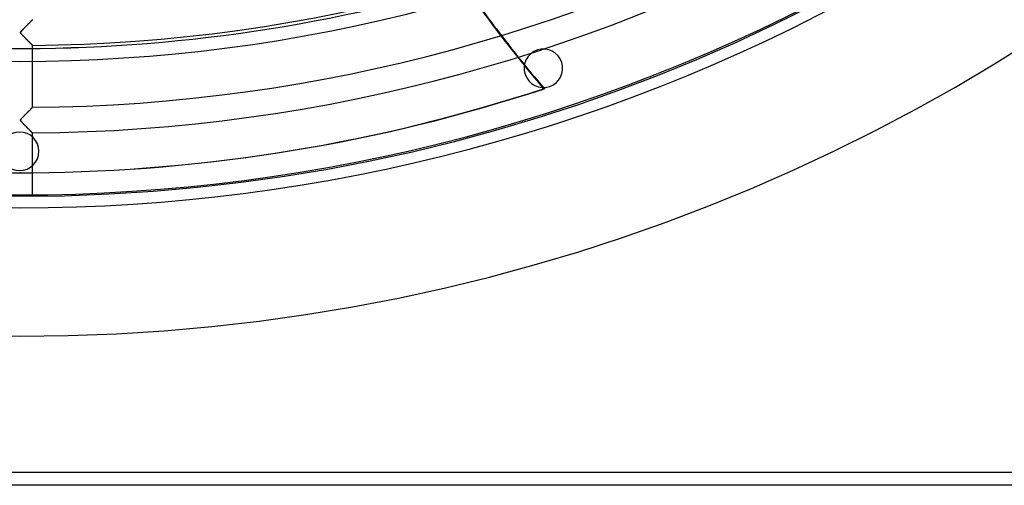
# Model space of a CAD drawing. Header units: millimetres. Extents: x -790 to 790, y -790 to 790.
# Tile 33 of 62: x 0 to 383, y -790 to -609. Entities that reach past the tile are written whole.
import ezdxf

# ---------------------------------------------------------------- set-up
doc = ezdxf.new("R2010")
doc.units = ezdxf.units.MM
doc.layers.add('HIDDEN', color=7, linetype='Continuous')
doc.layers.add('THICK', color=7, linetype='Continuous')

msp = doc.modelspace()

# ---------------------------------------------------------------- linework, layer by layer
at = {"layer": 'HIDDEN'}
for p, q in [((4.26, -609.53), (4.15, -609.65)), ((4.37, -609.43), (4.26, -609.53)), ((4.47, -609.32), (4.37, -609.43)), ((4.57, -609.23), (4.47, -609.32)), ((4.65, -609.14), (4.57, -609.23)), ((4.73, -609.06), (4.65, -609.14)), ((4.8, -608.99), (4.73, -609.06)), ((4.86, -608.93), (4.8, -608.99)), ((4.91, -608.88), (4.86, -608.93)), ((4.95, -608.84), (4.91, -608.88)), ((4.98, -608.81), (4.95, -608.84)), ((4.99, -608.8), (4.98, -608.81)), ((5, -608.79), (4.99, -608.8)), ((0.5, -613.41), (0.44, -613.5)), ((0.59, -613.31), (0.5, -613.41)), ((0.68, -613.2), (0.59, -613.31)), ((0.79, -613.08), (0.68, -613.2)), ((0.91, -612.95), (0.79, -613.08)), ((1.04, -612.81), (0.91, -612.95)), ((1.19, -612.66), (1.04, -612.81)), ((1.34, -612.5), (1.19, -612.66)), ((1.5, -612.33), (1.34, -612.5)), ((1.66, -612.16), (1.5, -612.33)), ((1.83, -612), (1.66, -612.16)), ((1.99, -611.83), (1.83, -612)), ((2.15, -611.67), (1.99, -611.83)), ((2.31, -611.51), (2.15, -611.67)), ((2.46, -611.35), (2.31, -611.51)), ((2.62, -611.19), (2.46, -611.35)), ((2.77, -611.04), (2.62, -611.19)), ((2.93, -610.88), (2.77, -611.04)), ((3.08, -610.73), (2.93, -610.88)), ((3.22, -610.59), (3.08, -610.73)), ((3.36, -610.44), (3.22, -610.59)), ((3.51, -610.3), (3.36, -610.44)), ((3.64, -610.16), (3.51, -610.3)), ((3.78, -610.03), (3.64, -610.16)), ((3.9, -609.9), (3.78, -610.03)), ((4.03, -609.77), (3.9, -609.9)), ((4.15, -609.65), (4.03, -609.77)), ((0.34, -613.67), (0.32, -613.74)), ((0.32, -613.74), (0.32, -613.8)), ((0.32, -613.8), (0.32, -613.87)), ((0.32, -613.87), (0.35, -613.94)), ((0.38, -613.59), (0.34, -613.67)), ((0.35, -613.94), (0.38, -614.02)), ((0.44, -613.5), (0.38, -613.59)), ((0.38, -614.02), (0.44, -614.11)), ((0.44, -614.11), (0.54, -614.24)), ((0.54, -614.24), (0.68, -614.4)), ((0.68, -614.4), (0.86, -614.6)), ((0.86, -614.6), (1.07, -614.82)), ((1.07, -614.82), (1.31, -615.06)), ((1.31, -615.06), (1.57, -615.33)), ((1.57, -615.33), (1.84, -615.61)), ((1.84, -615.61), (2.11, -615.88)), ((2.11, -615.88), (2.37, -616.14)), ((2.37, -616.14), (2.62, -616.4)), ((2.62, -616.4), (2.87, -616.64)), ((2.87, -616.64), (3.1, -616.88)), ((3.1, -616.88), (3.33, -617.11)), ((3.33, -617.11), (3.55, -617.32)), ((3.55, -617.32), (3.75, -617.52)), ((3.75, -617.52), (3.94, -617.71)), ((3.94, -617.71), (4.11, -617.89)), ((4.11, -617.89), (4.27, -618.05)), ((4.27, -618.05), (4.42, -618.19)), ((4.42, -618.19), (4.55, -618.32)), ((4.55, -618.32), (4.66, -618.44)), ((4.66, -618.44), (4.76, -618.53)), ((4.76, -618.53), (4.85, -618.62)), ((4.85, -618.62), (4.91, -618.68)), ((4.91, -618.68), (4.96, -618.73)), ((4.96, -618.73), (4.99, -618.76)), ((4.99, -618.76), (5, -618.77)), ((201.63, -620.56), (201.63, -620.56)), ((206.27, -634.83), (206.27, -634.83)), ((3.77, -644.13), (3.6, -644.3)), ((3.93, -643.97), (3.77, -644.13)), ((4.09, -643.81), (3.93, -643.97)), ((4.23, -643.66), (4.09, -643.81)), ((4.37, -643.53), (4.23, -643.66)), ((4.49, -643.4), (4.37, -643.53)), ((4.61, -643.29), (4.49, -643.4)), ((4.71, -643.19), (4.61, -643.29)), ((4.79, -643.1), (4.71, -643.19)), ((4.87, -643.02), (4.79, -643.1)), ((4.93, -642.97), (4.87, -643.02)), ((4.97, -642.92), (4.93, -642.97)), ((4.99, -642.9), (4.97, -642.92)), ((5, -642.89), (4.99, -642.9)), ((0.34, -647.78), (0.32, -647.85)), ((0.32, -647.85), (0.32, -647.92)), ((0.32, -647.92), (0.33, -647.99)), ((0.37, -647.7), (0.34, -647.78)), ((0.43, -647.61), (0.37, -647.7)), ((0.5, -647.51), (0.43, -647.61)), ((0.6, -647.39), (0.5, -647.51)), ((0.73, -647.25), (0.6, -647.39)), ((0.88, -647.08), (0.73, -647.25)), ((1.05, -646.9), (0.88, -647.08)), ((1.24, -646.7), (1.05, -646.9)), ((1.44, -646.49), (1.24, -646.7)), ((1.65, -646.28), (1.44, -646.49)), ((1.86, -646.06), (1.65, -646.28)), ((2.07, -645.85), (1.86, -646.06)), ((2.27, -645.64), (2.07, -645.85)), ((2.48, -645.44), (2.27, -645.64)), ((2.68, -645.24), (2.48, -645.44)), ((2.87, -645.04), (2.68, -645.24)), ((3.06, -644.85), (2.87, -645.04)), ((3.25, -644.66), (3.06, -644.85)), ((3.43, -644.48), (3.25, -644.66)), ((3.6, -644.3), (3.43, -644.48)), ((0.33, -647.99), (0.36, -648.07)), ((0.36, -648.07), (0.4, -648.15)), ((0.4, -648.15), (0.47, -648.24)), ((0.47, -648.24), (0.55, -648.35)), ((0.55, -648.35), (0.65, -648.47)), ((0.65, -648.47), (0.78, -648.61)), ((0.78, -648.61), (0.93, -648.77)), ((0.93, -648.77), (1.1, -648.95)), ((1.1, -648.95), (1.29, -649.15)), ((1.29, -649.15), (1.49, -649.35)), ((1.49, -649.35), (1.71, -649.58)), ((1.71, -649.58), (1.94, -649.81)), ((1.94, -649.81), (2.17, -650.05)), ((2.17, -650.05), (2.4, -650.28)), ((2.4, -650.28), (2.63, -650.5)), ((2.63, -650.5), (2.84, -650.72)), ((2.84, -650.72), (3.05, -650.93)), ((3.05, -650.93), (3.25, -651.13)), ((3.25, -651.13), (3.45, -651.32)), ((3.45, -651.32), (3.63, -651.51)), ((3.63, -651.51), (3.81, -651.68)), ((3.81, -651.68), (3.97, -651.85)), ((0, -652.5), (0, -652.5)), ((3.97, -651.85), (4.13, -652)), ((4.13, -652), (4.27, -652.15)), ((4.27, -652.15), (4.4, -652.28)), ((4.4, -652.28), (4.52, -652.39)), ((4.52, -652.39), (4.63, -652.5)), ((4.63, -652.5), (4.72, -652.6)), ((4.72, -652.6), (4.8, -652.68)), ((4.8, -652.68), (4.87, -652.74)), ((4.87, -652.74), (4.93, -652.8)), ((4.93, -652.8), (4.97, -652.84)), ((4.97, -652.84), (4.99, -652.86)), ((4.99, -652.86), (5, -652.87)), ((0, -667.5), (0, -667.5)), ((0.31, -668.36), (0, -668.36)), ((785, -785), (-785, -785))]:
    msp.add_line(p, q, dxfattribs=at)
for centre, radius, start, end in [((0, 0), 682, 179.99998, 0), ((0, 0), 625, 179.99998, 0), ((0, 0), 677.5, 180.00002, 0), ((0, 0), 619.99, 250.8512, 286.21994), ((0, 0), 620, 250.85148, 286.22022), ((203.95, -627.7), 7.5, 108, 288), ((203.95, -627.7), 7.5, 288, 108), ((0, -660), 7.5, 90, 270), ((0, -660), 7.5, 270, 90)]:
    msp.add_arc(centre, radius, start, end, dxfattribs=at)
for centre, major_axis, start_param, end_param in [((612.61, -279.94), (0, -545.6), -0.909503, -0.889817), ((612.92, -279.94), (0, -545.6), -0.909682, -0.890001), ((0.31, 0), (0, 668.36), 2.827433, 3.141593), ((0, 0), (0, -668.36), 0, 0.007574), ((0.31, 0), (0, 668.36), -3.141593, -3.134492)]:
    msp.add_ellipse(centre, major_axis=major_axis, ratio=0.987688, start_param=start_param, end_param=end_param, dxfattribs=at)
at = {"layer": 'THICK'}
for p, q in [((4.1, -609.7), (4.22, -609.58)), ((4.22, -609.58), (4.33, -609.46)), ((4.33, -609.46), (4.44, -609.36)), ((4.44, -609.36), (4.54, -609.25)), ((4.54, -609.25), (4.63, -609.16)), ((4.63, -609.16), (4.72, -609.08)), ((4.72, -609.08), (4.79, -609)), ((4.79, -609), (4.85, -608.94)), ((4.85, -608.94), (4.9, -608.89)), ((4.9, -608.89), (4.95, -608.84)), ((4.95, -608.84), (4.98, -608.81)), ((4.98, -608.81), (4.99, -608.8)), ((4.99, -608.8), (5, -608.79)), ((0.43, -613.51), (0.5, -613.42)), ((0.5, -613.42), (0.58, -613.31)), ((0.58, -613.31), (0.67, -613.21)), ((0.67, -613.21), (0.76, -613.1)), ((0.76, -613.1), (0.88, -612.98)), ((0.88, -612.98), (1, -612.85)), ((1, -612.85), (1.14, -612.7)), ((1.14, -612.7), (1.29, -612.55)), ((1.29, -612.55), (1.45, -612.38)), ((1.45, -612.38), (1.62, -612.21)), ((1.62, -612.21), (1.79, -612.03)), ((1.79, -612.03), (1.98, -611.85)), ((1.98, -611.85), (2.17, -611.65)), ((2.17, -611.65), (2.36, -611.46)), ((2.36, -611.46), (2.54, -611.27)), ((2.54, -611.27), (2.72, -611.09)), ((2.72, -611.09), (2.9, -610.91)), ((2.9, -610.91), (3.07, -610.74)), ((3.07, -610.74), (3.24, -610.57)), ((3.24, -610.57), (3.39, -610.41)), ((3.39, -610.41), (3.55, -610.26)), ((3.55, -610.26), (3.69, -610.11)), ((3.69, -610.11), (3.83, -609.97)), ((3.83, -609.97), (3.97, -609.83)), ((3.97, -609.83), (4.1, -609.7)), ((0.32, -613.76), (0.34, -613.68)), ((0.32, -613.83), (0.32, -613.76)), ((0.34, -613.92), (0.32, -613.83)), ((0.34, -613.68), (0.37, -613.6)), ((0.38, -614), (0.34, -613.92)), ((0.37, -613.6), (0.43, -613.51)), ((0.44, -614.11), (0.38, -614)), ((0.53, -614.23), (0.44, -614.11)), ((0.65, -614.37), (0.53, -614.23)), ((0.8, -614.54), (0.65, -614.37)), ((0.98, -614.72), (0.8, -614.54)), ((1.18, -614.93), (0.98, -614.72)), ((1.39, -615.15), (1.18, -614.93)), ((1.6, -615.37), (1.39, -615.15)), ((1.82, -615.59), (1.6, -615.37)), ((2.03, -615.8), (1.82, -615.59)), ((2.24, -616.01), (2.03, -615.8)), ((2.45, -616.22), (2.24, -616.01)), ((2.65, -616.43), (2.45, -616.22)), ((2.86, -616.63), (2.65, -616.43)), ((3.05, -616.83), (2.86, -616.63)), ((3.25, -617.02), (3.05, -616.83)), ((3.44, -617.21), (3.25, -617.02)), ((3.62, -617.4), (3.44, -617.21)), ((3.8, -617.57), (3.62, -617.4)), ((3.96, -617.74), (3.8, -617.57)), ((4.13, -617.9), (3.96, -617.74)), ((4.28, -618.05), (4.13, -617.9)), ((4.42, -618.19), (4.28, -618.05)), ((4.54, -618.32), (4.42, -618.19)), ((4.66, -618.43), (4.54, -618.32)), ((4.76, -618.53), (4.66, -618.43)), ((4.84, -618.61), (4.76, -618.53)), ((4.91, -618.68), (4.84, -618.61)), ((4.96, -618.73), (4.91, -618.68)), ((4.99, -618.76), (4.96, -618.73)), ((5, -618.77), (4.99, -618.76)), ((5, -642.89), (5, -618.77)), ((203.99, -635.65), (204.3, -635.65)), ((3.68, -644.22), (3.82, -644.08)), ((3.82, -644.08), (3.95, -643.95)), ((3.95, -643.95), (4.08, -643.82)), ((4.08, -643.82), (4.2, -643.7)), ((4.2, -643.7), (4.32, -643.58)), ((4.32, -643.58), (4.43, -643.47)), ((4.43, -643.47), (4.53, -643.37)), ((4.53, -643.37), (4.62, -643.27)), ((4.62, -643.27), (4.71, -643.19)), ((4.71, -643.19), (4.78, -643.11)), ((4.78, -643.11), (4.85, -643.05)), ((4.85, -643.05), (4.9, -642.99)), ((4.9, -642.99), (4.94, -642.95)), ((4.94, -642.95), (4.97, -642.92)), ((4.97, -642.92), (4.99, -642.9)), ((4.99, -642.9), (5, -642.89)), ((0.32, -647.86), (0.33, -647.79)), ((0.32, -647.93), (0.32, -647.86)), ((0.33, -648), (0.32, -647.93)), ((0.33, -647.79), (0.37, -647.72)), ((0.37, -647.72), (0.41, -647.63)), ((0.41, -647.63), (0.48, -647.55)), ((0.48, -647.55), (0.55, -647.45)), ((0.55, -647.45), (0.63, -647.36)), ((0.63, -647.36), (0.72, -647.26)), ((0.72, -647.26), (0.82, -647.15)), ((0.82, -647.15), (0.93, -647.02)), ((0.93, -647.02), (1.06, -646.89)), ((1.06, -646.89), (1.19, -646.75)), ((1.19, -646.75), (1.34, -646.6)), ((1.34, -646.6), (1.5, -646.44)), ((1.5, -646.44), (1.66, -646.27)), ((1.66, -646.27), (1.83, -646.09)), ((1.83, -646.09), (2.01, -645.91)), ((2.01, -645.91), (2.19, -645.73)), ((2.19, -645.73), (2.38, -645.54)), ((2.38, -645.54), (2.56, -645.36)), ((2.56, -645.36), (2.73, -645.18)), ((2.73, -645.18), (2.9, -645.01)), ((2.9, -645.01), (3.07, -644.84)), ((3.07, -644.84), (3.23, -644.68)), ((3.23, -644.68), (3.39, -644.52)), ((3.39, -644.52), (3.54, -644.37)), ((3.54, -644.37), (3.68, -644.22)), ((0.36, -648.07), (0.33, -648)), ((0.41, -648.16), (0.36, -648.07)), ((0.47, -648.25), (0.41, -648.16)), ((0.56, -648.36), (0.47, -648.25)), ((0.67, -648.49), (0.56, -648.36)), ((0.8, -648.64), (0.67, -648.49)), ((0.95, -648.8), (0.8, -648.64)), ((1.11, -648.97), (0.95, -648.8)), ((1.29, -649.15), (1.11, -648.97)), ((1.47, -649.34), (1.29, -649.15)), ((1.65, -649.52), (1.47, -649.34)), ((1.83, -649.7), (1.65, -649.52)), ((2.01, -649.88), (1.83, -649.7)), ((2.19, -650.06), (2.01, -649.88)), ((2.36, -650.24), (2.19, -650.06)), ((2.53, -650.41), (2.36, -650.24)), ((2.7, -650.58), (2.53, -650.41)), ((2.87, -650.75), (2.7, -650.58)), ((3.03, -650.91), (2.87, -650.75)), ((3.2, -651.07), (3.03, -650.91)), ((3.35, -651.23), (3.2, -651.07)), ((3.51, -651.38), (3.35, -651.23)), ((3.65, -651.53), (3.51, -651.38)), ((3.8, -651.67), (3.65, -651.53)), ((3.94, -651.81), (3.8, -651.67)), ((4.07, -651.94), (3.94, -651.81)), ((4.19, -652.07), (4.07, -651.94)), ((4.31, -652.19), (4.19, -652.07)), ((4.42, -652.3), (4.31, -652.19)), ((4.53, -652.4), (4.42, -652.3)), ((4.62, -652.5), (4.53, -652.4)), ((4.71, -652.58), (4.62, -652.5)), ((4.78, -652.66), (4.71, -652.58)), ((4.85, -652.72), (4.78, -652.66)), ((4.9, -652.77), (4.85, -652.72)), ((4.94, -652.82), (4.9, -652.77)), ((4.98, -652.85), (4.94, -652.82)), ((4.99, -652.86), (4.98, -652.85)), ((5, -652.87), (4.99, -652.86)), ((5, -676.98), (5, -652.87)), ((785, -785), (-785, -785)), ((785, -790), (-785, -790))]:
    msp.add_line(p, q, dxfattribs=at)
for radius, start, end in [(732, 180.00002, 0), (677, 179.99998, 0), (618.79, 270.46297, 328.93704), (642.91, 270.44561, 328.9544), (652.89, 270.43879, 328.96121)]:
    msp.add_arc((0, 0), radius, start, end, dxfattribs=at)
for centre, major_axis, start_param, end_param in [((612.92, -279.94), (0, -545.6), -0.956823, -0.909682), ((612.61, -279.94), (0, -545.6), -0.956654, -0.909503), ((612.61, -279.94), (0, -545.6), -0.889817, -0.86064), ((612.92, -279.94), (0, -545.6), -0.890001, -0.86064), ((0.31, 0), (0, 668.36), -3.134492, -2.827433), ((0, 0), (0, -668.36), 0.007574, 0.314159)]:
    msp.add_ellipse(centre, major_axis=major_axis, ratio=0.987688, start_param=start_param, end_param=end_param, dxfattribs=at)

doc.saveas('drawing.dxf')
